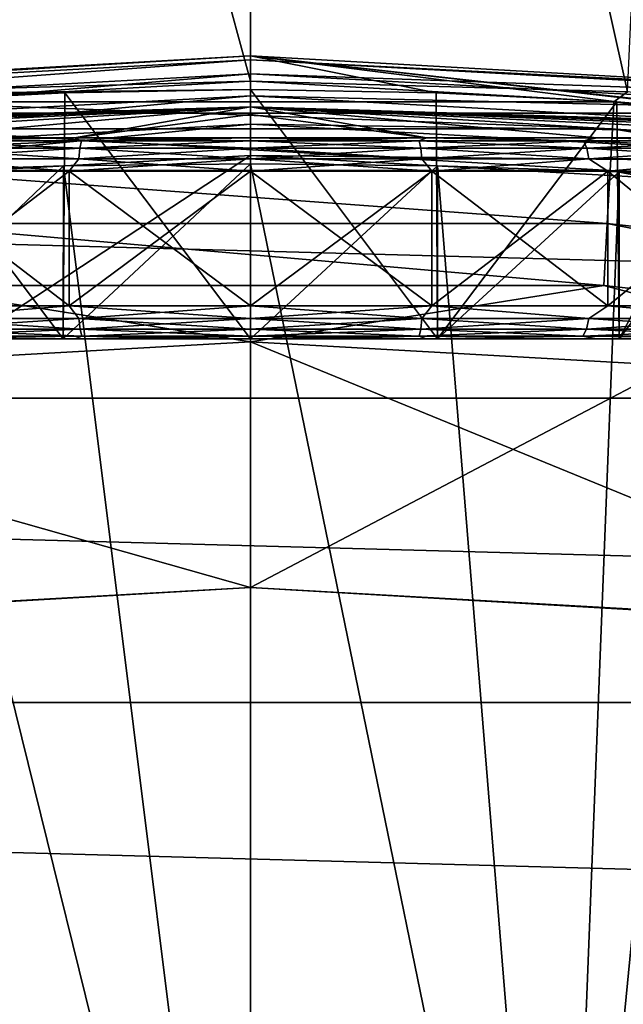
# Model space of a CAD drawing. Header units: metres. Extents: x -25 to 70, y -235 to 25.
# Tile 58 of 89: x -0.7 to 1.12, y 17.49 to 20.46. Entities that reach past the tile are written whole.
import ezdxf

# ---------------------------------------------------------------- set-up
doc = ezdxf.new("R2010")
doc.units = ezdxf.units.M
doc.layers.add('solid_10481012', color=7, linetype='CONTINUOUS')

msp = doc.modelspace()

# ---------------------------------------------------------------- linework, layer by layer
at = {"layer": 'solid_10481012'}
for points in [[(0, 20.276503, 145.241302), (0, 25.35), (-1.372493, 25.312817)], [(1.136913, 20.244604, 145.241302), (1.372493, 25.312817), (0, 25.35)], [(0, 20.276503, 145.241302), (1.136913, 20.244604, 145.241302), (0, 25.35)], [(-1.136913, 20.244604, 145.241302), (0, 20.276503, 145.241302), (-1.372493, 25.312817)], [(-15.341186, 20.180944), (-14.226094, 20.981915), (15.341186, 20.180944)], [(-14.226094, 20.981915), (14.226094, 20.981915), (15.341186, 20.180944)], [(-2.27882, 20.225082, 146.860336), (0, 20.251656, 149.800003), (0, 20.353058, 146.860336)], [(-2.199249, 20.221762, 146.765198), (-2.27882, 20.225082, 146.860336), (0, 20.353058, 146.860336)], [(-2.199249, 20.221762, 146.765198), (0, 20.353058, 146.860336), (0, 20.341002, 146.765198)], [(-2.19476, 20.180487, 146.67865), (-2.199249, 20.221762, 146.765198), (0, 20.341002, 146.765198)], [(-2.19476, 20.180487, 146.67865), (0, 20.341002, 146.765198), (0, 20.299482, 146.67865)], [(0, 20.353058, 146.860336), (1.858499, 20.145971, 150.38382), (2.084955, 20.117796, 150.556915)], [(2.27882, 20.225082, 146.860336), (0, 20.353058, 146.860336), (2.084955, 20.117796, 150.556915)], [(0, 20.353058, 146.860336), (1.618287, 20.171959, 150.231552), (1.858499, 20.145971, 150.38382)], [(0, 20.353058, 146.860336), (1.104499, 20.21483, 149.993439), (1.618287, 20.171959, 150.231552)], [(0, 20.353058, 146.860336), (0.559871, 20.242239, 149.848587), (1.104499, 20.21483, 149.993439)], [(0, 20.353058, 146.860336), (0, 20.251656, 149.800003), (0.559871, 20.242239, 149.848587)], [(0, 20.341002, 146.765198), (0, 20.353058, 146.860336), (2.27882, 20.225082, 146.860336)], [(2.199249, 20.221762, 146.765198), (0, 20.341002, 146.765198), (2.27882, 20.225082, 146.860336)], [(0, 20.299482, 146.67865), (0, 20.341002, 146.765198), (2.199249, 20.221762, 146.765198)], [(-2.187545, 20.114143, 146.609634), (-2.19476, 20.180487, 146.67865), (0, 20.299482, 146.67865)], [(-2.187545, 20.114143, 146.609634), (0, 20.299482, 146.67865), (0, 20.232748, 146.609634)], [(-1.09599, 20.214354, 145.440598), (0, 20.276503, 145.241302), (-1.136913, 20.244604, 145.241302)], [(1.09599, 20.214354, 145.440598), (0, 20.276503, 145.241302), (-1.09599, 20.214354, 145.440598)], [(2.19476, 20.180487, 146.67865), (0, 20.299482, 146.67865), (2.199249, 20.221762, 146.765198)], [(0, 20.232748, 146.609634), (0, 20.299482, 146.67865), (2.19476, 20.180487, 146.67865)], [(1.09599, 20.214354, 145.440598), (1.136913, 20.244604, 145.241302), (0, 20.276503, 145.241302)], [(-2.27882, 20.225082, 146.860336), (-0.559879, 20.242239, 149.848587), (0, 20.251656, 149.800003)], [(0, 19.5, 149.800003), (0, 20.251656, 149.800003), (-0.559879, 20.242239, 149.848587)], [(0.56441, 19.5, 149.84938), (0.559871, 20.242239, 149.848587), (0, 20.251656, 149.800003)], [(0, 19.5, 149.800003), (0.56441, 19.5, 149.84938), (0, 20.251656, 149.800003)], [(-2.27882, 20.225082, 146.860336), (-1.104513, 20.214828, 149.993439), (-0.559879, 20.242239, 149.848587)], [(-2.178342, 20.029526, 146.565231), (-2.187545, 20.114143, 146.609634), (0, 20.232748, 146.609634)], [(-2.178342, 20.029526, 146.565231), (0, 20.232748, 146.609634), (0, 20.147633, 146.565231)], [(-0.56441, 19.5, 149.84938), (-0.559879, 20.242239, 149.848587), (-1.104513, 20.214828, 149.993439)], [(-0.56441, 19.5, 149.84938), (0, 19.5, 149.800003), (-0.559879, 20.242239, 149.848587)], [(2.187545, 20.114143, 146.609634), (0, 20.232748, 146.609634), (2.19476, 20.180487, 146.67865)], [(0, 20.147633, 146.565231), (0, 20.232748, 146.609634), (2.187545, 20.114143, 146.609634)], [(0.56441, 19.5, 149.84938), (1.104499, 20.21483, 149.993439), (0.559871, 20.242239, 149.848587)], [(3.275122, 19.97736, 145.440598), (1.136913, 20.244604, 145.241302), (1.09599, 20.214354, 145.440598)], [(-3.056154, 20.105875, 153.050003), (-3.009724, 20.105875, 153.580688), (0, 20.200001, 153.050003)], [(-3.009724, 20.105875, 152.519302), (-3.056154, 20.105875, 153.050003), (0, 20.200001, 153.050003)], [(-3.009724, 20.105875, 153.580688), (-2.871845, 20.105875, 154.095261), (0, 20.200001, 153.050003)], [(-2.871845, 20.105875, 152.00473), (-3.009724, 20.105875, 152.519302), (0, 20.200001, 153.050003)], [(-2.871845, 20.105875, 154.095261), (-2.646707, 20.105875, 154.578079), (0, 20.200001, 153.050003)], [(-2.646707, 20.105875, 151.521927), (-2.871845, 20.105875, 152.00473), (0, 20.200001, 153.050003)], [(-2.646707, 20.105875, 154.578079), (-2.34115, 20.105875, 155.014465), (0, 20.200001, 153.050003)], [(-2.34115, 20.105875, 151.085541), (-2.646707, 20.105875, 151.521927), (0, 20.200001, 153.050003)], [(-2.34115, 20.105875, 155.014465), (-1.964458, 20.105875, 155.391144), (0, 20.200001, 153.050003)], [(-1.964458, 20.105875, 150.708847), (-2.34115, 20.105875, 151.085541), (0, 20.200001, 153.050003)], [(-1.964458, 20.105875, 155.391144), (-1.528077, 20.105875, 155.696701), (0, 20.200001, 153.050003)], [(-1.528077, 20.105875, 150.40329), (-1.964458, 20.105875, 150.708847), (0, 20.200001, 153.050003)], [(-1.528077, 20.105875, 155.696701), (-1.045266, 20.105875, 155.921844), (0, 20.200001, 153.050003)], [(-1.045266, 20.105875, 150.178162), (-1.528077, 20.105875, 150.40329), (0, 20.200001, 153.050003)], [(-0.56441, 19.5, 149.84938), (-1.104513, 20.214828, 149.993439), (-1.111658, 19.5, 149.996033)], [(-1.09599, 20.214354, 145.440598), (-1.091582, 20.133047, 145.62558), (1.091582, 20.133047, 145.62558)], [(1.09599, 20.214354, 145.440598), (-1.09599, 20.214354, 145.440598), (1.091582, 20.133047, 145.62558)], [(-1.045266, 20.105875, 155.921844), (-0.530696, 20.105875, 156.059723), (0, 20.200001, 153.050003)], [(-0.530696, 20.105875, 150.040283), (-1.045266, 20.105875, 150.178162), (0, 20.200001, 153.050003)], [(-0.530696, 20.105875, 156.059723), (0, 20.105875, 156.106155), (0, 20.200001, 153.050003)], [(-0.530696, 20.105875, 150.040283), (0, 20.200001, 153.050003), (0, 20.176464, 151.521194)], [(0, 20.200001, 153.050003), (0.530696, 20.105875, 150.040283), (0, 20.105875, 149.993851)], [(0, 20.176464, 151.521194), (0, 20.200001, 153.050003), (0, 20.105875, 149.993851)], [(0, 20.200001, 153.050003), (1.045266, 20.105875, 150.178162), (0.530696, 20.105875, 150.040283)], [(0, 20.200001, 153.050003), (1.528077, 20.105875, 150.40329), (1.045266, 20.105875, 150.178162)], [(0, 20.200001, 153.050003), (1.964458, 20.105875, 150.708847), (1.528077, 20.105875, 150.40329)], [(0, 20.200001, 153.050003), (2.34115, 20.105875, 151.085541), (1.964458, 20.105875, 150.708847)], [(0, 20.200001, 153.050003), (2.646707, 20.105875, 151.521927), (2.34115, 20.105875, 151.085541)], [(0, 20.200001, 153.050003), (2.871845, 20.105875, 152.00473), (2.646707, 20.105875, 151.521927)], [(0, 20.200001, 153.050003), (3.009724, 20.105875, 152.519302), (2.871845, 20.105875, 152.00473)], [(0, 20.200001, 153.050003), (3.056154, 20.105875, 153.050003), (3.009724, 20.105875, 152.519302)], [(0, 20.200001, 153.050003), (3.009724, 20.105875, 153.580688), (3.056154, 20.105875, 153.050003)], [(0, 20.200001, 153.050003), (2.871845, 20.105875, 154.095261), (3.009724, 20.105875, 153.580688)], [(0, 20.200001, 153.050003), (2.646707, 20.105875, 154.578079), (2.871845, 20.105875, 154.095261)], [(0, 20.200001, 153.050003), (2.34115, 20.105875, 155.014465), (2.646707, 20.105875, 154.578079)], [(0, 20.200001, 153.050003), (1.964458, 20.105875, 155.391144), (2.34115, 20.105875, 155.014465)], [(0, 20.200001, 153.050003), (1.528077, 20.105875, 155.696701), (1.964458, 20.105875, 155.391144)], [(0, 20.200001, 153.050003), (1.045266, 20.105875, 155.921844), (1.528077, 20.105875, 155.696701)], [(0, 20.200001, 153.050003), (0.530696, 20.105875, 156.059723), (1.045266, 20.105875, 155.921844)], [(0, 20.200001, 153.050003), (0, 20.176464, 154.578796), (0.530696, 20.105875, 156.059723)], [(0, 20.200001, 153.050003), (0, 20.105875, 156.106155), (0, 20.176464, 154.578796)], [(0.56441, 19.5, 149.84938), (1.111658, 19.5, 149.996033), (1.104499, 20.21483, 149.993439)], [(1.09599, 20.214354, 145.440598), (1.091582, 20.133047, 145.62558), (3.261948, 19.897005, 145.62558)], [(3.275122, 19.97736, 145.440598), (1.09599, 20.214354, 145.440598), (3.261948, 19.897005, 145.62558)], [(1.111658, 19.5, 149.996033), (1.618287, 20.171959, 150.231552), (1.104499, 20.21483, 149.993439)], [(-16.41123, 19.320818), (-15.341186, 20.180944), (16.41123, 19.320818)], [(-15.341186, 20.180944), (15.341186, 20.180944), (16.41123, 19.320818)], [(-0.530696, 20.105875, 150.040283), (0, 20.176464, 151.521194), (0, 20.105875, 149.993851)], [(0, 20.176464, 154.578796), (0, 20.105875, 156.106155), (0.530696, 20.105875, 156.059723)], [(1.111658, 19.5, 149.996033), (1.625066, 19.5, 150.235458), (1.618287, 20.171959, 150.231552)], [(0, 20.147633, 146.565231), (0, 20.053236, 146.550003), (-2.240177, 19.927715, 146.550003)], [(-2.178342, 20.029526, 146.565231), (0, 20.147633, 146.565231), (-2.240177, 19.927715, 146.550003)], [(-1.091582, 20.133047, 145.62558), (-1.084804, 20.008039, 145.784256), (1.084804, 20.008039, 145.784256)], [(1.091582, 20.133047, 145.62558), (-1.091582, 20.133047, 145.62558), (1.084804, 20.008039, 145.784256)], [(2.178342, 20.029526, 146.565231), (0, 20.053236, 146.550003), (0, 20.147633, 146.565231)], [(2.178342, 20.029526, 146.565231), (0, 20.147633, 146.565231), (2.187545, 20.114143, 146.609634)], [(1.091582, 20.133047, 145.62558), (1.084804, 20.008039, 145.784256), (3.241695, 19.773462, 145.784256)], [(3.261948, 19.897005, 145.62558), (1.091582, 20.133047, 145.62558), (3.241695, 19.773462, 145.784256)], [(-1.004109, 20.096619, 155.974869), (-0.530696, 20.105875, 156.059723), (-1.045266, 20.105875, 155.921844)], [(-1.004109, 20.096619, 150.125137), (-1.045266, 20.105875, 150.178162), (-0.530696, 20.105875, 150.040283)], [(-0.508996, 20.096619, 156.10025), (-0.530696, 20.105875, 156.059723), (-1.004109, 20.096619, 155.974869)], [(-1.004109, 20.096619, 150.125137), (-0.530696, 20.105875, 150.040283), (-0.508996, 20.096619, 149.999756)], [(-0.508996, 20.096619, 149.999756), (-0.530696, 20.105875, 150.040283), (0, 20.105875, 149.993851)], [(0, 20.096619, 156.142426), (0, 20.105875, 156.106155), (-0.530696, 20.105875, 156.059723)], [(-0.508996, 20.096619, 156.10025), (0, 20.096619, 156.142426), (-0.530696, 20.105875, 156.059723)], [(-0.508996, 20.096619, 149.999756), (0, 20.105875, 149.993851), (0, 20.096619, 149.957581)], [(0, 20.096619, 149.957581), (0, 20.105875, 149.993851), (0.530696, 20.105875, 150.040283)], [(0, 20.096619, 149.957581), (0.530696, 20.105875, 150.040283), (0.508996, 20.096619, 149.999756)], [(0.508996, 20.096619, 156.10025), (0.530696, 20.105875, 156.059723), (0, 20.105875, 156.106155)], [(0.508996, 20.096619, 156.10025), (0, 20.105875, 156.106155), (0, 20.096619, 156.142426)], [(0.508996, 20.096619, 149.999756), (0.530696, 20.105875, 150.040283), (1.004109, 20.096619, 150.125137)], [(1.004109, 20.096619, 155.974869), (0.530696, 20.105875, 156.059723), (0.508996, 20.096619, 156.10025)], [(1.004109, 20.096619, 150.125137), (0.530696, 20.105875, 150.040283), (1.045266, 20.105875, 150.178162)], [(1.004109, 20.096619, 155.974869), (1.045266, 20.105875, 155.921844), (0.530696, 20.105875, 156.059723)], [(1.004109, 20.096619, 150.125137), (1.045266, 20.105875, 150.178162), (1.471831, 20.096619, 150.330292)], [(1.471831, 20.096619, 155.769699), (1.045266, 20.105875, 155.921844), (1.004109, 20.096619, 155.974869)], [(1.471831, 20.096619, 150.330292), (1.045266, 20.105875, 150.178162), (1.528077, 20.105875, 150.40329)], [(1.471831, 20.096619, 155.769699), (1.528077, 20.105875, 155.696701), (1.045266, 20.105875, 155.921844)], [(-0.514001, 20.074593, 149.969757), (-0.517315, 20.042906, 149.949905), (-1.020519, 20.042906, 150.077332)], [(-1.013981, 20.074593, 150.096375), (-0.514001, 20.074593, 149.969757), (-1.020519, 20.042906, 150.077332)], [(-1.013981, 20.074593, 156.003632), (-1.020519, 20.042906, 156.022675), (-0.517315, 20.042906, 156.150101)], [(-0.508996, 20.096619, 149.999756), (-0.514001, 20.074593, 149.969757), (-1.013981, 20.074593, 150.096375)], [(-1.004109, 20.096619, 150.125137), (-0.508996, 20.096619, 149.999756), (-1.013981, 20.074593, 150.096375)], [(-1.004109, 20.096619, 155.974869), (-1.013981, 20.074593, 156.003632), (-0.514001, 20.074593, 156.130234)], [(-0.514001, 20.074593, 156.130234), (-1.013981, 20.074593, 156.003632), (-0.517315, 20.042906, 156.150101)], [(-0.508996, 20.096619, 156.10025), (-1.004109, 20.096619, 155.974869), (-0.514001, 20.074593, 156.130234)], [(-0.514001, 20.074593, 156.130234), (-0.517315, 20.042906, 156.150101), (0, 20.042906, 156.192963)], [(-0.517315, 20.042906, 149.949905), (0, 20.074593, 149.92717), (0, 20.042906, 149.907028)], [(-0.514001, 20.074593, 149.969757), (0, 20.074593, 149.92717), (-0.517315, 20.042906, 149.949905)], [(-0.508996, 20.096619, 156.10025), (-0.514001, 20.074593, 156.130234), (0, 20.074593, 156.172821)], [(-0.514001, 20.074593, 149.969757), (0, 20.096619, 149.957581), (0, 20.074593, 149.92717)], [(-0.508996, 20.096619, 149.999756), (0, 20.096619, 149.957581), (-0.514001, 20.074593, 149.969757)], [(-0.514001, 20.074593, 156.130234), (0, 20.042906, 156.192963), (0, 20.074593, 156.172821)], [(-0.508996, 20.096619, 156.10025), (0, 20.074593, 156.172821), (0, 20.096619, 156.142426)], [(0, 20.096619, 156.142426), (0, 20.074593, 156.172821), (0.514001, 20.074593, 156.130234)], [(0.508996, 20.096619, 156.10025), (0, 20.096619, 156.142426), (0.514001, 20.074593, 156.130234)], [(0.508996, 20.096619, 149.999756), (0.514001, 20.074593, 149.969757), (0, 20.074593, 149.92717)], [(0, 20.096619, 149.957581), (0.508996, 20.096619, 149.999756), (0, 20.074593, 149.92717)], [(0, 20.074593, 156.172821), (0, 20.042906, 156.192963), (0.517315, 20.042906, 156.150101)], [(0.514001, 20.074593, 156.130234), (0, 20.074593, 156.172821), (0.517315, 20.042906, 156.150101)], [(0.514001, 20.074593, 149.969757), (0.517315, 20.042906, 149.949905), (0, 20.042906, 149.907028)], [(0, 20.074593, 149.92717), (0.514001, 20.074593, 149.969757), (0, 20.042906, 149.907028)], [(0.508996, 20.096619, 156.10025), (0.514001, 20.074593, 156.130234), (1.013981, 20.074593, 156.003632)], [(1.004109, 20.096619, 155.974869), (0.508996, 20.096619, 156.10025), (1.013981, 20.074593, 156.003632)], [(0.508996, 20.096619, 149.999756), (1.004109, 20.096619, 150.125137), (0.514001, 20.074593, 149.969757)], [(1.004109, 20.096619, 150.125137), (1.013981, 20.074593, 150.096375), (0.514001, 20.074593, 149.969757)], [(0.514001, 20.074593, 156.130234), (0.517315, 20.042906, 156.150101), (1.020519, 20.042906, 156.022675)], [(1.013981, 20.074593, 156.003632), (0.514001, 20.074593, 156.130234), (1.020519, 20.042906, 156.022675)], [(0.514001, 20.074593, 149.969757), (1.013981, 20.074593, 150.096375), (0.517315, 20.042906, 149.949905)], [(1.013981, 20.074593, 150.096375), (1.020519, 20.042906, 150.077332), (0.517315, 20.042906, 149.949905)], [(1.004109, 20.096619, 155.974869), (1.013981, 20.074593, 156.003632), (1.486302, 20.074593, 155.796448)], [(1.471831, 20.096619, 155.769699), (1.004109, 20.096619, 155.974869), (1.486302, 20.074593, 155.796448)], [(1.004109, 20.096619, 150.125137), (1.471831, 20.096619, 150.330292), (1.013981, 20.074593, 150.096375)], [(1.471831, 20.096619, 150.330292), (1.486302, 20.074593, 150.303558), (1.013981, 20.074593, 150.096375)], [(1.013981, 20.074593, 156.003632), (1.020519, 20.042906, 156.022675), (1.495887, 20.042906, 155.814163)], [(1.486302, 20.074593, 155.796448), (1.013981, 20.074593, 156.003632), (1.495887, 20.042906, 155.814163)], [(1.013981, 20.074593, 150.096375), (1.486302, 20.074593, 150.303558), (1.020519, 20.042906, 150.077332)], [(1.486302, 20.074593, 150.303558), (1.495887, 20.042906, 150.285843), (1.020519, 20.042906, 150.077332)], [(-2.240177, 19.927715, 146.550003), (0, 20.053236, 146.550003), (-2.176767, 18.623219, 146.550003)], [(0, 20.053236, 146.550003), (0, 18.75, 146.550003), (-2.176767, 18.623219, 146.550003)], [(-1.020519, 20.042906, 150.077332), (-0.546992, 20.006065, 149.947861), (-1.077363, 20.006065, 150.089966)], [(-1.020519, 20.042906, 156.022675), (-1.077363, 20.006065, 156.010025), (-0.546992, 20.006065, 156.152145)], [(-1.020519, 20.042906, 150.077332), (-0.517315, 20.042906, 149.949905), (-0.546992, 20.006065, 149.947861)], [(-0.517315, 20.042906, 156.150101), (-1.020519, 20.042906, 156.022675), (-0.546992, 20.006065, 156.152145)], [(0, 20.042906, 149.907028), (0, 20.006065, 149.899994), (-0.546992, 20.006065, 149.947861)], [(-0.517315, 20.042906, 156.150101), (-0.546992, 20.006065, 156.152145), (0, 20.006065, 156.199997)], [(-0.517315, 20.042906, 149.949905), (0, 20.042906, 149.907028), (-0.546992, 20.006065, 149.947861)], [(-0.517315, 20.042906, 156.150101), (0, 20.006065, 156.199997), (0, 20.042906, 156.192963)], [(2.240182, 19.927713, 146.550003), (0, 18.75, 146.550003), (0, 20.053236, 146.550003)], [(2.178342, 20.029526, 146.565231), (2.240182, 19.927713, 146.550003), (0, 20.053236, 146.550003)], [(0.517315, 20.042906, 149.949905), (0.546992, 20.006065, 149.947861), (0, 20.006065, 149.899994)], [(0, 20.042906, 149.907028), (0.517315, 20.042906, 149.949905), (0, 20.006065, 149.899994)], [(0, 20.042906, 156.192963), (0, 20.006065, 156.199997), (0.546992, 20.006065, 156.152145)], [(0.517315, 20.042906, 156.150101), (0, 20.042906, 156.192963), (0.546992, 20.006065, 156.152145)], [(1.020519, 20.042906, 156.022675), (0.517315, 20.042906, 156.150101), (0.546992, 20.006065, 156.152145)], [(0.517315, 20.042906, 149.949905), (1.020519, 20.042906, 150.077332), (0.546992, 20.006065, 149.947861)], [(1.020519, 20.042906, 156.022675), (0.546992, 20.006065, 156.152145), (1.077363, 20.006065, 156.010025)], [(1.020519, 20.042906, 150.077332), (1.077363, 20.006065, 150.089966), (0.546992, 20.006065, 149.947861)], [(1.495887, 20.042906, 155.814163), (1.020519, 20.042906, 156.022675), (1.077363, 20.006065, 156.010025)], [(1.020519, 20.042906, 150.077332), (1.495887, 20.042906, 150.285843), (1.077363, 20.006065, 150.089966)], [(1.495887, 20.042906, 155.814163), (1.077363, 20.006065, 156.010025), (1.575, 20.006065, 155.777985)], [(1.495887, 20.042906, 150.285843), (1.575, 20.006065, 150.322021), (1.077363, 20.006065, 150.089966)], [(-0.564043, 20.021196, 156.250687), (-1.111791, 20.003328, 156.103912), (0, 15.503139, 287.459015)], [(-1.111658, 19.5, 156.103973), (-1.111791, 20.003328, 156.103912), (-0.564043, 20.021196, 156.250687)], [(-1.111658, 19.5, 156.103973), (-0.564043, 20.021196, 156.250687), (-0.56441, 19.5, 156.25061)], [(-0.56441, 19.5, 156.25061), (-0.564043, 20.021196, 156.250687), (0, 20.027439, 156.300003)], [(-0.56441, 19.5, 156.25061), (0, 20.027439, 156.300003), (0, 19.5, 156.300003)], [(-0.564043, 20.021196, 156.250687), (0, 15.503139, 287.459015), (0, 20.027439, 156.300003)], [(0, 20.027439, 156.300003), (0, 15.503139, 287.459015), (0.934353, 15.474962, 287.458862)], [(0.564048, 20.021196, 156.250687), (0, 20.027439, 156.300003), (0.934353, 15.474962, 287.458862)], [(0, 19.5, 156.300003), (0, 20.027439, 156.300003), (0.564048, 20.021196, 156.250687)], [(0.56441, 19.5, 156.25061), (0, 19.5, 156.300003), (0.564048, 20.021196, 156.250687)], [(1.1118, 20.003328, 156.103912), (0.564048, 20.021196, 156.250687), (0.934353, 15.474962, 287.458862)], [(0.56441, 19.5, 156.25061), (0.564048, 20.021196, 156.250687), (1.1118, 20.003328, 156.103912)], [(-0.933872, 15.474991, 287.458893), (0, 15.503139, 287.459015), (-1.111791, 20.003328, 156.103912)], [(-1.084804, 20.008039, 145.784256), (-1.07609, 19.847311, 145.906494), (1.07609, 19.847311, 145.906494)], [(1.084804, 20.008039, 145.784256), (-1.084804, 20.008039, 145.784256), (1.07609, 19.847311, 145.906494)], [(-1.077363, 20.006065, 156.010025), (-1.077363, 19.6, 156.010025), (-0.546992, 19.6, 156.152145)], [(-0.546992, 20.006065, 156.152145), (-1.077363, 20.006065, 156.010025), (-0.546992, 19.6, 156.152145)], [(-0.546992, 20.006065, 149.947861), (-0.546992, 19.6, 149.947861), (-1.077363, 19.6, 150.089966)], [(-1.077363, 20.006065, 150.089966), (-0.546992, 20.006065, 149.947861), (-1.077363, 19.6, 150.089966)], [(-0.546992, 19.6, 149.947861), (0, 20.006065, 149.899994), (0, 19.6, 149.899994)], [(-0.546992, 20.006065, 149.947861), (0, 20.006065, 149.899994), (-0.546992, 19.6, 149.947861)], [(-0.546992, 20.006065, 156.152145), (0, 19.6, 156.199997), (0, 20.006065, 156.199997)], [(-0.546992, 20.006065, 156.152145), (-0.546992, 19.6, 156.152145), (0, 19.6, 156.199997)], [(0.546992, 20.006065, 149.947861), (0, 19.6, 149.899994), (0, 20.006065, 149.899994)], [(0.546992, 20.006065, 149.947861), (0.546992, 19.6, 149.947861), (0, 19.6, 149.899994)], [(0, 20.006065, 156.199997), (0, 19.6, 156.199997), (0.546992, 19.6, 156.152145)], [(0.546992, 20.006065, 156.152145), (0, 20.006065, 156.199997), (0.546992, 19.6, 156.152145)], [(1.077363, 20.006065, 150.089966), (1.077363, 19.6, 150.089966), (0.546992, 19.6, 149.947861)], [(0.546992, 20.006065, 149.947861), (1.077363, 20.006065, 150.089966), (0.546992, 19.6, 149.947861)], [(0.546992, 20.006065, 156.152145), (0.546992, 19.6, 156.152145), (1.077363, 19.6, 156.010025)], [(1.077363, 20.006065, 156.010025), (0.546992, 20.006065, 156.152145), (1.077363, 19.6, 156.010025)], [(1.111658, 19.5, 156.103973), (0.56441, 19.5, 156.25061), (1.1118, 20.003328, 156.103912)], [(1.374493, 19.990763, 155.995041), (1.1118, 20.003328, 156.103912), (0.934353, 15.474962, 287.458862)], [(1.374493, 19.990763, 155.995041), (0.934353, 15.474962, 287.458862), (1.866153, 15.390412, 287.459015)], [(1.084804, 20.008039, 145.784256), (1.07609, 19.847311, 145.906494), (3.215654, 19.61462, 145.906494)], [(1.575, 20.006065, 150.322021), (1.575, 19.6, 150.322021), (1.077363, 19.6, 150.089966)], [(1.077363, 20.006065, 150.089966), (1.575, 20.006065, 150.322021), (1.077363, 19.6, 150.089966)], [(1.077363, 20.006065, 156.010025), (1.077363, 19.6, 156.010025), (1.575, 19.6, 155.777985)], [(1.575, 20.006065, 155.777985), (1.077363, 20.006065, 156.010025), (1.575, 19.6, 155.777985)], [(3.241695, 19.773462, 145.784256), (1.084804, 20.008039, 145.784256), (3.215654, 19.61462, 145.906494)], [(1.111658, 19.5, 156.103973), (1.1118, 20.003328, 156.103912), (1.374493, 19.990763, 155.995041)], [(1.625066, 19.5, 155.864548), (1.111658, 19.5, 156.103973), (1.374493, 19.990763, 155.995041)], [(2.176767, 18.623219, 146.550003), (0, 18.75, 146.550003), (2.240182, 19.927713, 146.550003)], [(-1.07609, 19.847311, 145.906494), (-1.065995, 19.661121, 145.984497), (1.065995, 19.661121, 145.984497)], [(1.07609, 19.847311, 145.906494), (-1.07609, 19.847311, 145.906494), (1.065995, 19.661121, 145.984497)], [(1.07609, 19.847311, 145.906494), (1.065995, 19.661121, 145.984497), (3.185487, 19.430613, 145.984497)], [(3.215654, 19.61462, 145.906494), (1.07609, 19.847311, 145.906494), (3.185487, 19.430613, 145.984497)], [(-1.065995, 19.661121, 145.984497), (-2.182294, 19.368397, 146.013245), (0, 19.490952, 146.013245)], [(1.065995, 19.661121, 145.984497), (-1.065995, 19.661121, 145.984497), (0, 19.490952, 146.013245)], [(1.065995, 19.661121, 145.984497), (0, 19.490952, 146.013245), (2.182294, 19.368397, 146.013245)], [(3.185487, 19.430613, 145.984497), (1.065995, 19.661121, 145.984497), (2.182294, 19.368397, 146.013245)], [(-1.020341, 19.561804, 156.022156), (-0.546992, 19.6, 156.152145), (-1.077363, 19.6, 156.010025)], [(-1.020341, 19.561804, 150.07785), (-1.077363, 19.6, 150.089966), (-0.546992, 19.6, 149.947861)], [(-0.517225, 19.561804, 156.149567), (-0.546992, 19.6, 156.152145), (-1.020341, 19.561804, 156.022156)], [(-1.020341, 19.561804, 150.07785), (-0.546992, 19.6, 149.947861), (-0.517225, 19.561804, 149.950439)], [(-0.517225, 19.561804, 149.950439), (-0.546992, 19.6, 149.947861), (0, 19.6, 149.899994)], [(0, 19.561804, 156.192413), (0, 19.6, 156.199997), (-0.546992, 19.6, 156.152145)], [(-0.517225, 19.561804, 156.149567), (0, 19.561804, 156.192413), (-0.546992, 19.6, 156.152145)], [(-0.517225, 19.561804, 149.950439), (0, 19.6, 149.899994), (0, 19.561804, 149.907578)], [(0, 19.561804, 149.907578), (0, 19.6, 149.899994), (0.546992, 19.6, 149.947861)], [(0, 19.561804, 149.907578), (0.546992, 19.6, 149.947861), (0.517225, 19.561804, 149.950439)], [(0.517225, 19.561804, 156.149567), (0.546992, 19.6, 156.152145), (0, 19.6, 156.199997)], [(0.517225, 19.561804, 156.149567), (0, 19.6, 156.199997), (0, 19.561804, 156.192413)], [(0.517225, 19.561804, 149.950439), (0.546992, 19.6, 149.947861), (1.020341, 19.561804, 150.07785)], [(1.020341, 19.561804, 156.022156), (0.546992, 19.6, 156.152145), (0.517225, 19.561804, 156.149567)], [(1.020341, 19.561804, 150.07785), (0.546992, 19.6, 149.947861), (1.077363, 19.6, 150.089966)], [(1.020341, 19.561804, 156.022156), (1.077363, 19.6, 156.010025), (0.546992, 19.6, 156.152145)], [(1.020341, 19.561804, 150.07785), (1.077363, 19.6, 150.089966), (1.495626, 19.561804, 150.286331)], [(1.495626, 19.561804, 155.813675), (1.077363, 19.6, 156.010025), (1.020341, 19.561804, 156.022156)], [(1.495626, 19.561804, 150.286331), (1.077363, 19.6, 150.089966), (1.575, 19.6, 150.322021)], [(1.495626, 19.561804, 155.813675), (1.575, 19.6, 155.777985), (1.077363, 19.6, 156.010025)], [(-1.020341, 19.561804, 150.07785), (-0.517225, 19.561804, 149.950439), (-1.013302, 19.529318, 150.098358)], [(-1.020341, 19.561804, 156.022156), (-1.013302, 19.529318, 156.001648), (-0.513657, 19.529318, 156.128174)], [(-0.517225, 19.561804, 156.149567), (-1.020341, 19.561804, 156.022156), (-0.513657, 19.529318, 156.128174)], [(-0.517225, 19.561804, 149.950439), (-0.513657, 19.529318, 149.971817), (-1.013302, 19.529318, 150.098358)], [(-0.517225, 19.561804, 156.149567), (0, 19.529318, 156.170746), (0, 19.561804, 156.192413)], [(-0.517225, 19.561804, 156.149567), (-0.513657, 19.529318, 156.128174), (0, 19.529318, 156.170746)], [(-0.517225, 19.561804, 149.950439), (0, 19.561804, 149.907578), (-0.513657, 19.529318, 149.971817)], [(-0.513657, 19.529318, 149.971817), (0, 19.561804, 149.907578), (0, 19.529318, 149.92926)], [(0, 19.561804, 156.192413), (0, 19.529318, 156.170746), (0.513657, 19.529318, 156.128174)], [(0.517225, 19.561804, 156.149567), (0, 19.561804, 156.192413), (0.513657, 19.529318, 156.128174)], [(0.517225, 19.561804, 149.950439), (0.513657, 19.529318, 149.971817), (0, 19.529318, 149.92926)], [(0, 19.561804, 149.907578), (0.517225, 19.561804, 149.950439), (0, 19.529318, 149.92926)], [(0.517225, 19.561804, 156.149567), (0.513657, 19.529318, 156.128174), (1.013302, 19.529318, 156.001648)], [(1.020341, 19.561804, 150.07785), (1.013302, 19.529318, 150.098358), (0.513657, 19.529318, 149.971817)], [(0.517225, 19.561804, 149.950439), (1.020341, 19.561804, 150.07785), (0.513657, 19.529318, 149.971817)], [(1.020341, 19.561804, 156.022156), (0.517225, 19.561804, 156.149567), (1.013302, 19.529318, 156.001648)], [(1.020341, 19.561804, 156.022156), (1.013302, 19.529318, 156.001648), (1.485307, 19.529318, 155.794601)], [(1.495626, 19.561804, 150.286331), (1.485307, 19.529318, 150.305389), (1.013302, 19.529318, 150.098358)], [(1.020341, 19.561804, 150.07785), (1.495626, 19.561804, 150.286331), (1.013302, 19.529318, 150.098358)], [(1.495626, 19.561804, 155.813675), (1.020341, 19.561804, 156.022156), (1.485307, 19.529318, 155.794601)], [(-1.002759, 19.507612, 150.129059), (-0.52962, 19.5, 150.046341), (-1.043163, 19.5, 150.183945)], [(-1.002759, 19.507612, 155.970932), (-1.043163, 19.5, 155.916061), (-0.52962, 19.5, 156.053665)], [(-1.013302, 19.529318, 150.098358), (-0.513657, 19.529318, 149.971817), (-1.002759, 19.507612, 150.129059)], [(-1.013302, 19.529318, 156.001648), (-1.002759, 19.507612, 155.970932), (-0.508312, 19.507612, 156.096146)], [(-0.513657, 19.529318, 156.128174), (-1.013302, 19.529318, 156.001648), (-0.508312, 19.507612, 156.096146)], [(-0.513657, 19.529318, 149.971817), (-0.508312, 19.507612, 150.003845), (-1.002759, 19.507612, 150.129059)], [(-1.002759, 19.507612, 150.129059), (-0.508312, 19.507612, 150.003845), (-0.52962, 19.5, 150.046341)], [(-0.508312, 19.507612, 156.096146), (-1.002759, 19.507612, 155.970932), (-0.52962, 19.5, 156.053665)], [(-0.508312, 19.507612, 156.096146), (-0.52962, 19.5, 156.053665), (0, 19.5, 156.100006)], [(0, 19.507612, 149.961731), (0, 19.5, 150), (-0.52962, 19.5, 150.046341)], [(-0.508312, 19.507612, 150.003845), (0, 19.507612, 149.961731), (-0.52962, 19.5, 150.046341)], [(-0.513657, 19.529318, 156.128174), (0, 19.507612, 156.138275), (0, 19.529318, 156.170746)], [(-0.513657, 19.529318, 156.128174), (-0.508312, 19.507612, 156.096146), (0, 19.507612, 156.138275)], [(-0.513657, 19.529318, 149.971817), (0, 19.529318, 149.92926), (-0.508312, 19.507612, 150.003845)], [(-0.508312, 19.507612, 150.003845), (0, 19.529318, 149.92926), (0, 19.507612, 149.961731)], [(-0.508312, 19.507612, 156.096146), (0, 19.5, 156.100006), (0, 19.507612, 156.138275)], [(0, 19.529318, 156.170746), (0, 19.507612, 156.138275), (0.508312, 19.507612, 156.096146)], [(0.513657, 19.529318, 156.128174), (0, 19.529318, 156.170746), (0.508312, 19.507612, 156.096146)], [(0.513657, 19.529318, 149.971817), (0.508312, 19.507612, 150.003845), (0, 19.507612, 149.961731)], [(0, 19.529318, 149.92926), (0.513657, 19.529318, 149.971817), (0, 19.507612, 149.961731)], [(0, 19.507612, 156.138275), (0, 19.5, 156.100006), (0.52962, 19.5, 156.053665)], [(0.508312, 19.507612, 156.096146), (0, 19.507612, 156.138275), (0.52962, 19.5, 156.053665)], [(0.508312, 19.507612, 150.003845), (0.52962, 19.5, 150.046341), (0, 19.5, 150)], [(0, 19.507612, 149.961731), (0.508312, 19.507612, 150.003845), (0, 19.5, 150)], [(0.513657, 19.529318, 156.128174), (0.508312, 19.507612, 156.096146), (1.002759, 19.507612, 155.970932)], [(1.013302, 19.529318, 150.098358), (1.002759, 19.507612, 150.129059), (0.508312, 19.507612, 150.003845)], [(0.513657, 19.529318, 149.971817), (1.013302, 19.529318, 150.098358), (0.508312, 19.507612, 150.003845)], [(1.002759, 19.507612, 155.970932), (0.508312, 19.507612, 156.096146), (0.52962, 19.5, 156.053665)], [(0.508312, 19.507612, 150.003845), (1.002759, 19.507612, 150.129059), (0.52962, 19.5, 150.046341)], [(1.013302, 19.529318, 156.001648), (0.513657, 19.529318, 156.128174), (1.002759, 19.507612, 155.970932)], [(1.002759, 19.507612, 155.970932), (0.52962, 19.5, 156.053665), (1.043163, 19.5, 155.916061)], [(1.002759, 19.507612, 150.129059), (1.043163, 19.5, 150.183945), (0.52962, 19.5, 150.046341)], [(1.013302, 19.529318, 156.001648), (1.002759, 19.507612, 155.970932), (1.469853, 19.507612, 155.766052)], [(1.485307, 19.529318, 150.305389), (1.469853, 19.507612, 150.333954), (1.002759, 19.507612, 150.129059)], [(1.013302, 19.529318, 150.098358), (1.485307, 19.529318, 150.305389), (1.002759, 19.507612, 150.129059)], [(1.469853, 19.507612, 155.766052), (1.002759, 19.507612, 155.970932), (1.043163, 19.5, 155.916061)], [(1.002759, 19.507612, 150.129059), (1.469853, 19.507612, 150.333954), (1.043163, 19.5, 150.183945)], [(1.485307, 19.529318, 155.794601), (1.013302, 19.529318, 156.001648), (1.469853, 19.507612, 155.766052)], [(1.469853, 19.507612, 155.766052), (1.043163, 19.5, 155.916061), (1.525006, 19.5, 155.691376)], [(1.469853, 19.507612, 150.333954), (1.525006, 19.5, 150.40863), (1.043163, 19.5, 150.183945)], [(0, 18.75, 146.026184), (0, 19.490952, 146.013245), (-2.182294, 19.368397, 146.013245)], [(-1.043163, 19.5, 155.916061), (-1.111658, 19.5, 156.103973), (-0.56441, 19.5, 156.25061)], [(-1.043163, 19.5, 150.183945), (-0.56441, 19.5, 149.84938), (-1.111658, 19.5, 149.996033)], [(-0.52962, 19.5, 156.053665), (-1.043163, 19.5, 155.916061), (-0.56441, 19.5, 156.25061)], [(-1.043163, 19.5, 150.183945), (-0.52962, 19.5, 150.046341), (-0.56441, 19.5, 149.84938)], [(-0.52962, 19.5, 156.053665), (-0.56441, 19.5, 156.25061), (0, 19.5, 156.300003)], [(0, 19.5, 150), (0, 19.5, 149.800003), (-0.56441, 19.5, 149.84938)], [(-0.52962, 19.5, 150.046341), (0, 19.5, 150), (-0.56441, 19.5, 149.84938)], [(-0.52962, 19.5, 156.053665), (0, 19.5, 156.300003), (0, 19.5, 156.100006)], [(0, 19.5, 156.100006), (0, 19.5, 156.300003), (0.56441, 19.5, 156.25061)], [(0.52962, 19.5, 156.053665), (0, 19.5, 156.100006), (0.56441, 19.5, 156.25061)], [(0.52962, 19.5, 150.046341), (0.56441, 19.5, 149.84938), (0, 19.5, 149.800003)], [(0, 19.5, 150), (0.52962, 19.5, 150.046341), (0, 19.5, 149.800003)], [(2.099334, 18.632105, 146.026184), (2.182294, 19.368397, 146.013245), (0, 19.490952, 146.013245)], [(0, 18.75, 146.026184), (2.099334, 18.632105, 146.026184), (0, 19.490952, 146.013245)], [(1.043163, 19.5, 155.916061), (0.52962, 19.5, 156.053665), (0.56441, 19.5, 156.25061)], [(0.52962, 19.5, 150.046341), (1.043163, 19.5, 150.183945), (0.56441, 19.5, 149.84938)], [(1.043163, 19.5, 155.916061), (0.56441, 19.5, 156.25061), (1.111658, 19.5, 156.103973)], [(1.043163, 19.5, 150.183945), (1.111658, 19.5, 149.996033), (0.56441, 19.5, 149.84938)], [(1.525006, 19.5, 155.691376), (1.043163, 19.5, 155.916061), (1.111658, 19.5, 156.103973)], [(1.043163, 19.5, 150.183945), (1.525006, 19.5, 150.40863), (1.111658, 19.5, 149.996033)], [(1.525006, 19.5, 155.691376), (1.111658, 19.5, 156.103973), (1.625066, 19.5, 155.864548)], [(1.525006, 19.5, 150.40863), (1.625066, 19.5, 150.235458), (1.111658, 19.5, 149.996033)], [(-2.099334, 18.632105, 146.026184), (0, 18.75, 146.026184), (-2.182294, 19.368397, 146.013245)], [(-17.433207, 18.403959), (-16.41123, 19.320818), (17.433207, 18.403959)], [(-16.41123, 19.320818), (16.41123, 19.320818), (17.433207, 18.403959)], [(-2.176767, 18.623219, 146.550003), (0, 18.75, 146.550003), (-2.099334, 18.632105, 146.026184)], [(0, 18.75, 146.550003), (0, 18.75, 146.026184), (-2.099334, 18.632105, 146.026184)], [(2.176767, 18.623219, 146.550003), (2.099334, 18.632105, 146.026184), (0, 18.75, 146.026184)], [(2.176767, 18.623219, 146.550003), (0, 18.75, 146.026184), (0, 18.75, 146.550003)], [(-18.403963, 17.433207), (-17.433207, 18.403959), (18.403963, 17.433207)], [(-17.433207, 18.403959), (17.433207, 18.403959), (18.403963, 17.433207)]]:
    msp.add_3dface(points, dxfattribs=at)

doc.saveas('drawing.dxf')
